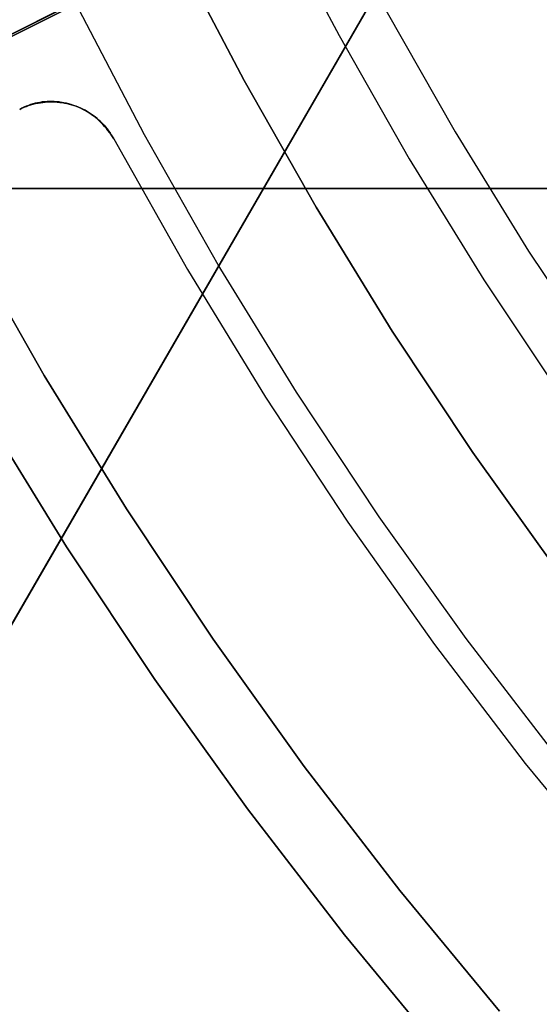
# Model space of a CAD drawing. Header units: millimetres. Extents: x 6049 to 7254, y -11340 to -10297.
# Tile 70 of 237: x 6596.26 to 6603.59, y -10721.6 to -10707.71. Entities that reach past the tile are written whole.
import ezdxf

# ---------------------------------------------------------------- set-up
doc = ezdxf.new("R2010")
doc.units = ezdxf.units.MM
doc.layers.add('color', color=7, linetype='Continuous')
doc.layers.add('luz', color=7, linetype='Continuous')

msp = doc.modelspace()

# ---------------------------------------------------------------- linework, layer by layer
at = {"color": 8, "true_color": 0x7f7f7f}
for p, q in [((6596.014, -10716.477, 49.496), (6603.963, -10702.71, 53.166)), ((6603.878, -10702.857, 53.898), (6594.973, -10718.28, 53.898)), ((6595.396, -10717.548, 54.855), (6603.344, -10703.782, 58.525)), ((6599.834, -10706.166, 211.366), (6600.765, -10707.939, 211.366)), ((6601.424, -10707.578, 212.03), (6602.402, -10709.296, 212.03)), ((6600.765, -10707.939, 211.366), (6601.756, -10709.679, 211.366)), ((6602.402, -10709.296, 212.03), (6603.439, -10710.979, 212.03)), ((6601.756, -10709.679, 211.366), (6602.807, -10711.384, 211.366)), ((6590.386, -10710.096, 78.334), (6606.226, -10710.096, 78.334)), ((6591.142, -10710.096, 77.165), (6605.207, -10710.096, 73.918)), ((6606.444, -10710.096, 79.277), (6592.379, -10710.096, 82.524)), ((6598.306, -10710.096, 75.511), (6598.306, -10710.096, 81.156)), ((6599.43, -10710.562, 51.073), (6599.43, -10710.562, 56.718)), ((6595.512, -10710.812, 231.716), (6596.606, -10712.732, 231.716)), ((6596.606, -10712.732, 259.6), (6595.512, -10710.812, 259.6)), ((6595.512, -10710.812, 231.716), (6596.606, -10712.732, 231.716)), ((6595.512, -10710.812, 245.658), (6596.606, -10712.732, 245.658)), ((6596.606, -10712.732, 259.6), (6595.512, -10710.812, 259.6)), ((6603.439, -10710.979, 212.03), (6604.534, -10712.625, 212.03)), ((6602.807, -10711.384, 211.366), (6603.916, -10713.051, 211.366)), ((6596.606, -10712.732, 231.716), (6597.765, -10714.613, 231.716)), ((6597.765, -10714.613, 259.6), (6596.606, -10712.732, 259.6)), ((6596.606, -10712.732, 231.716), (6597.765, -10714.613, 231.716)), ((6596.606, -10712.732, 245.658), (6597.765, -10714.613, 245.658)), ((6597.765, -10714.613, 259.6), (6596.606, -10712.732, 259.6)), ((6596.923, -10715.152, 259.6), (6595.746, -10713.242, 259.6)), ((6595.746, -10713.242, 231.716), (6596.923, -10715.152, 231.716)), ((6595.746, -10713.242, 245.658), (6596.923, -10715.152, 245.658)), ((6595.746, -10713.242, 231.716), (6596.923, -10715.152, 231.716)), ((6596.923, -10715.152, 259.6), (6595.746, -10713.242, 259.6)), ((6597.765, -10714.613, 231.716), (6598.989, -10716.452, 231.716)), ((6598.989, -10716.452, 259.6), (6597.765, -10714.613, 259.6)), ((6597.765, -10714.613, 231.716), (6598.989, -10716.452, 231.716)), ((6597.765, -10714.613, 245.658), (6598.989, -10716.452, 245.658)), ((6598.989, -10716.452, 259.6), (6597.765, -10714.613, 259.6)), ((6598.166, -10717.02, 259.6), (6596.923, -10715.152, 259.6)), ((6596.923, -10715.152, 231.716), (6598.166, -10717.02, 231.716)), ((6596.923, -10715.152, 245.658), (6598.166, -10717.02, 245.658)), ((6596.923, -10715.152, 231.716), (6598.166, -10717.02, 231.716)), ((6598.166, -10717.02, 259.6), (6596.923, -10715.152, 259.6)), ((6598.989, -10716.452, 231.716), (6600.275, -10718.249, 231.716)), ((6600.275, -10718.249, 259.6), (6598.989, -10716.452, 259.6)), ((6598.989, -10716.452, 231.716), (6600.275, -10718.249, 231.716)), ((6598.989, -10716.452, 245.658), (6600.275, -10718.249, 245.658)), ((6600.275, -10718.249, 259.6), (6598.989, -10716.452, 259.6)), ((6599.472, -10718.845, 259.6), (6598.166, -10717.02, 259.6)), ((6598.166, -10717.02, 231.716), (6599.472, -10718.845, 231.716)), ((6598.166, -10717.02, 245.658), (6599.472, -10718.845, 245.658)), ((6598.166, -10717.02, 231.716), (6599.472, -10718.845, 231.716)), ((6599.472, -10718.845, 259.6), (6598.166, -10717.02, 259.6)), ((6600.275, -10718.249, 231.716), (6601.623, -10720, 231.716)), ((6601.623, -10720, 259.6), (6600.275, -10718.249, 259.6)), ((6600.275, -10718.249, 231.716), (6601.623, -10720, 231.716)), ((6600.275, -10718.249, 245.658), (6601.623, -10720, 245.658)), ((6601.623, -10720, 259.6), (6600.275, -10718.249, 259.6)), ((6600.841, -10720.623, 259.6), (6599.472, -10718.845, 259.6)), ((6599.472, -10718.845, 231.716), (6600.841, -10720.623, 231.716)), ((6599.472, -10718.845, 245.658), (6600.841, -10720.623, 245.658)), ((6599.472, -10718.845, 231.716), (6600.841, -10720.623, 231.716)), ((6600.841, -10720.623, 259.6), (6599.472, -10718.845, 259.6)), ((6601.623, -10720, 231.716), (6603.03, -10721.703, 231.716)), ((6603.03, -10721.703, 259.6), (6601.623, -10720, 259.6)), ((6601.623, -10720, 231.716), (6603.03, -10721.703, 231.716)), ((6601.623, -10720, 245.658), (6603.03, -10721.703, 245.658)), ((6603.03, -10721.703, 259.6), (6601.623, -10720, 259.6)), ((6602.27, -10722.353, 259.6), (6600.841, -10720.623, 259.6)), ((6600.841, -10720.623, 231.716), (6602.27, -10722.353, 231.716)), ((6600.841, -10720.623, 245.658), (6602.27, -10722.353, 245.658)), ((6600.841, -10720.623, 231.716), (6602.27, -10722.353, 231.716)), ((6602.27, -10722.353, 259.6), (6600.841, -10720.623, 259.6))]:
    msp.add_line(p, q, dxfattribs=at)
at = {"layer": 'color', "color": 254, "true_color": 0xcad1ee}
for p, q in [((6586.397, -10712.804, 30.3), (6620.377, -10695.774, 30.3)), ((6599.426, -10708.571, 28.2), (6598.474, -10706.751, 28.2)), ((6598.474, -10706.751, 26.2), (6599.426, -10708.571, 26.2)), ((6599.426, -10708.571, 27.2), (6598.474, -10706.751, 27.2)), ((6598.474, -10706.751, 26.2), (6599.426, -10708.571, 26.2)), ((6599.426, -10708.571, 28.2), (6598.474, -10706.751, 28.2)), ((6597.043, -10707.468, 26.2), (6518.452, -10746.855, -11.269)), ((6597.043, -10707.468, 26.2), (6518.452, -10746.855, -11.269)), ((6598.021, -10709.337, 26.2), (6597.043, -10707.468, 26.2)), ((6598.021, -10709.337, 26.2), (6597.043, -10707.468, 26.2)), ((6600.44, -10710.357, 28.2), (6599.426, -10708.571, 28.2)), ((6599.426, -10708.571, 26.2), (6600.44, -10710.357, 26.2)), ((6600.44, -10710.357, 27.2), (6599.426, -10708.571, 27.2)), ((6599.426, -10708.571, 26.2), (6600.44, -10710.357, 26.2)), ((6600.44, -10710.357, 28.2), (6599.426, -10708.571, 28.2)), ((6596.321, -10708.949, 27.813), (6596.29, -10708.963, 27.798)), ((6596.321, -10708.949, 27.813), (6596.29, -10708.963, 27.798)), ((6596.292, -10708.964, 30.3), (6596.323, -10708.95, 30.3)), ((6596.292, -10708.964, 30.3), (6596.323, -10708.95, 30.3)), ((6596.323, -10708.95, 29.042), (6596.292, -10708.964, 29.042)), ((6596.351, -10708.935, 27.827), (6596.321, -10708.949, 27.813)), ((6596.351, -10708.935, 27.827), (6596.321, -10708.949, 27.813)), ((6596.323, -10708.95, 30.3), (6596.355, -10708.938, 30.3)), ((6596.323, -10708.95, 30.3), (6596.355, -10708.938, 30.3)), ((6596.355, -10708.938, 29.042), (6596.323, -10708.95, 29.042)), ((6596.383, -10708.923, 27.841), (6596.351, -10708.935, 27.827)), ((6596.383, -10708.923, 27.841), (6596.351, -10708.935, 27.827)), ((6596.355, -10708.938, 30.3), (6596.387, -10708.926, 30.3)), ((6596.355, -10708.938, 30.3), (6596.387, -10708.926, 30.3)), ((6596.387, -10708.926, 29.042), (6596.355, -10708.938, 29.042)), ((6596.414, -10708.912, 27.855), (6596.383, -10708.923, 27.841)), ((6596.414, -10708.912, 27.855), (6596.383, -10708.923, 27.841)), ((6596.387, -10708.926, 30.3), (6596.419, -10708.916, 30.3)), ((6596.387, -10708.926, 30.3), (6596.419, -10708.916, 30.3)), ((6596.419, -10708.916, 29.042), (6596.387, -10708.926, 29.042)), ((6596.447, -10708.902, 27.87), (6596.414, -10708.912, 27.855)), ((6596.447, -10708.902, 27.87), (6596.414, -10708.912, 27.855)), ((6596.419, -10708.916, 30.3), (6596.452, -10708.906, 30.3)), ((6596.419, -10708.916, 30.3), (6596.452, -10708.906, 30.3)), ((6596.452, -10708.906, 29.042), (6596.419, -10708.916, 29.042)), ((6596.479, -10708.893, 27.884), (6596.447, -10708.902, 27.87)), ((6596.479, -10708.893, 27.884), (6596.447, -10708.902, 27.87)), ((6596.452, -10708.906, 30.3), (6596.486, -10708.898, 30.3)), ((6596.452, -10708.906, 30.3), (6596.486, -10708.898, 30.3)), ((6596.486, -10708.898, 29.042), (6596.452, -10708.906, 29.042)), ((6596.512, -10708.886, 27.898), (6596.479, -10708.893, 27.884)), ((6596.512, -10708.886, 27.898), (6596.479, -10708.893, 27.884)), ((6596.486, -10708.898, 30.3), (6596.519, -10708.891, 30.3)), ((6596.486, -10708.898, 30.3), (6596.519, -10708.891, 30.3)), ((6596.519, -10708.891, 29.042), (6596.486, -10708.898, 29.042)), ((6596.545, -10708.88, 27.911), (6596.512, -10708.886, 27.898)), ((6596.545, -10708.88, 27.911), (6596.512, -10708.886, 27.898)), ((6596.519, -10708.891, 30.3), (6596.553, -10708.885, 30.3)), ((6596.519, -10708.891, 30.3), (6596.553, -10708.885, 30.3)), ((6596.553, -10708.885, 29.042), (6596.519, -10708.891, 29.042)), ((6596.579, -10708.875, 27.925), (6596.545, -10708.88, 27.911)), ((6596.579, -10708.875, 27.925), (6596.545, -10708.88, 27.911)), ((6596.553, -10708.885, 30.3), (6596.587, -10708.88, 30.3)), ((6596.553, -10708.885, 30.3), (6596.587, -10708.88, 30.3)), ((6596.587, -10708.88, 29.042), (6596.553, -10708.885, 29.042)), ((6596.612, -10708.871, 27.938), (6596.579, -10708.875, 27.925)), ((6596.612, -10708.871, 27.938), (6596.579, -10708.875, 27.925)), ((6596.587, -10708.88, 30.3), (6596.621, -10708.877, 30.3)), ((6596.587, -10708.88, 30.3), (6596.621, -10708.877, 30.3)), ((6596.621, -10708.877, 29.042), (6596.587, -10708.88, 29.042)), ((6596.646, -10708.868, 27.952), (6596.612, -10708.871, 27.938)), ((6596.646, -10708.868, 27.952), (6596.612, -10708.871, 27.938)), ((6596.621, -10708.877, 30.3), (6596.655, -10708.874, 30.3)), ((6596.621, -10708.877, 30.3), (6596.655, -10708.874, 30.3)), ((6596.655, -10708.874, 29.042), (6596.621, -10708.877, 29.042)), ((6596.68, -10708.867, 27.965), (6596.646, -10708.868, 27.952)), ((6596.68, -10708.867, 27.965), (6596.646, -10708.868, 27.952)), ((6596.655, -10708.874, 30.3), (6596.689, -10708.873, 30.3)), ((6596.655, -10708.874, 30.3), (6596.689, -10708.873, 30.3)), ((6596.689, -10708.873, 29.042), (6596.655, -10708.874, 29.042)), ((6596.714, -10708.867, 27.978), (6596.68, -10708.867, 27.965)), ((6596.714, -10708.867, 27.978), (6596.68, -10708.867, 27.965)), ((6596.689, -10708.873, 30.3), (6596.723, -10708.873, 30.3)), ((6596.689, -10708.873, 30.3), (6596.723, -10708.873, 30.3)), ((6596.723, -10708.873, 29.042), (6596.689, -10708.873, 29.042)), ((6596.749, -10708.868, 27.99), (6596.714, -10708.867, 27.978)), ((6596.749, -10708.868, 27.99), (6596.714, -10708.867, 27.978)), ((6596.723, -10708.873, 30.3), (6596.757, -10708.874, 30.3)), ((6596.723, -10708.873, 30.3), (6596.757, -10708.874, 30.3)), ((6596.757, -10708.874, 29.042), (6596.723, -10708.873, 29.042)), ((6596.783, -10708.871, 28.003), (6596.749, -10708.868, 27.99)), ((6596.783, -10708.871, 28.003), (6596.749, -10708.868, 27.99)), ((6596.757, -10708.874, 30.3), (6596.791, -10708.876, 30.3)), ((6596.757, -10708.874, 30.3), (6596.791, -10708.876, 30.3)), ((6596.791, -10708.876, 29.042), (6596.757, -10708.874, 29.042)), ((6596.817, -10708.875, 28.015), (6596.783, -10708.871, 28.003)), ((6596.817, -10708.875, 28.015), (6596.783, -10708.871, 28.003)), ((6596.791, -10708.876, 30.3), (6596.825, -10708.88, 30.3)), ((6596.791, -10708.876, 30.3), (6596.825, -10708.88, 30.3)), ((6596.825, -10708.88, 29.042), (6596.791, -10708.876, 29.042)), ((6596.851, -10708.88, 28.027), (6596.817, -10708.875, 28.015)), ((6596.851, -10708.88, 28.027), (6596.817, -10708.875, 28.015)), ((6596.825, -10708.88, 30.3), (6596.859, -10708.884, 30.3)), ((6596.825, -10708.88, 30.3), (6596.859, -10708.884, 30.3)), ((6596.859, -10708.884, 29.042), (6596.825, -10708.88, 29.042)), ((6596.885, -10708.886, 28.038), (6596.851, -10708.88, 28.027)), ((6596.885, -10708.886, 28.038), (6596.851, -10708.88, 28.027)), ((6596.859, -10708.884, 30.3), (6596.893, -10708.89, 30.3)), ((6596.859, -10708.884, 30.3), (6596.893, -10708.89, 30.3)), ((6596.893, -10708.89, 29.042), (6596.859, -10708.884, 29.042)), ((6596.919, -10708.893, 28.05), (6596.885, -10708.886, 28.038)), ((6596.919, -10708.893, 28.05), (6596.885, -10708.886, 28.038)), ((6596.893, -10708.89, 30.3), (6596.926, -10708.897, 30.3)), ((6596.893, -10708.89, 30.3), (6596.926, -10708.897, 30.3)), ((6596.926, -10708.897, 29.042), (6596.893, -10708.89, 29.042)), ((6596.953, -10708.902, 28.061), (6596.919, -10708.893, 28.05)), ((6596.953, -10708.902, 28.061), (6596.919, -10708.893, 28.05)), ((6596.926, -10708.897, 30.3), (6596.96, -10708.905, 30.3)), ((6596.926, -10708.897, 30.3), (6596.96, -10708.905, 30.3)), ((6596.96, -10708.905, 29.042), (6596.926, -10708.897, 29.042)), ((6596.986, -10708.912, 28.071), (6596.953, -10708.902, 28.061)), ((6596.986, -10708.912, 28.071), (6596.953, -10708.902, 28.061)), ((6596.96, -10708.905, 30.3), (6596.993, -10708.914, 30.3)), ((6596.96, -10708.905, 30.3), (6596.993, -10708.914, 30.3)), ((6596.993, -10708.914, 29.042), (6596.96, -10708.905, 29.042)), ((6597.02, -10708.923, 28.081), (6596.986, -10708.912, 28.071)), ((6597.02, -10708.923, 28.081), (6596.986, -10708.912, 28.071)), ((6596.993, -10708.914, 30.3), (6597.025, -10708.924, 30.3)), ((6596.993, -10708.914, 30.3), (6597.025, -10708.924, 30.3)), ((6597.025, -10708.924, 29.042), (6596.993, -10708.914, 29.042)), ((6597.052, -10708.935, 28.091), (6597.02, -10708.923, 28.081)), ((6597.052, -10708.935, 28.091), (6597.02, -10708.923, 28.081)), ((6597.025, -10708.924, 30.3), (6597.057, -10708.936, 30.3)), ((6597.025, -10708.924, 30.3), (6597.057, -10708.936, 30.3)), ((6597.057, -10708.936, 29.042), (6597.025, -10708.924, 29.042)), ((6597.085, -10708.949, 28.101), (6597.052, -10708.935, 28.091)), ((6597.085, -10708.949, 28.101), (6597.052, -10708.935, 28.091)), ((6597.057, -10708.936, 30.3), (6597.089, -10708.948, 30.3)), ((6597.057, -10708.936, 30.3), (6597.089, -10708.948, 30.3)), ((6597.089, -10708.948, 29.042), (6597.057, -10708.936, 29.042)), ((6597.117, -10708.963, 28.11), (6597.085, -10708.949, 28.101)), ((6597.117, -10708.963, 28.11), (6597.085, -10708.949, 28.101)), ((6597.089, -10708.948, 30.3), (6597.121, -10708.962, 30.3)), ((6597.089, -10708.948, 30.3), (6597.121, -10708.962, 30.3)), ((6597.121, -10708.962, 29.042), (6597.089, -10708.948, 29.042)), ((6596.29, -10708.963, 27.798), (6596.261, -10708.979, 27.784)), ((6596.29, -10708.963, 27.798), (6596.261, -10708.979, 27.784)), ((6596.261, -10708.979, 30.3), (6596.292, -10708.964, 30.3)), ((6596.261, -10708.979, 30.3), (6596.292, -10708.964, 30.3)), ((6596.292, -10708.964, 29.042), (6596.261, -10708.979, 29.042)), ((6597.149, -10708.979, 28.119), (6597.117, -10708.963, 28.11)), ((6597.149, -10708.979, 28.119), (6597.117, -10708.963, 28.11)), ((6597.121, -10708.962, 30.3), (6597.152, -10708.976, 30.3)), ((6597.121, -10708.962, 30.3), (6597.152, -10708.976, 30.3)), ((6597.152, -10708.976, 29.042), (6597.121, -10708.962, 29.042)), ((6597.18, -10708.996, 28.127), (6597.149, -10708.979, 28.119)), ((6597.18, -10708.996, 28.127), (6597.149, -10708.979, 28.119)), ((6597.152, -10708.976, 30.3), (6597.182, -10708.992, 30.3)), ((6597.152, -10708.976, 30.3), (6597.182, -10708.992, 30.3)), ((6597.182, -10708.992, 29.042), (6597.152, -10708.976, 29.042)), ((6597.211, -10709.014, 28.135), (6597.18, -10708.996, 28.127)), ((6597.211, -10709.014, 28.135), (6597.18, -10708.996, 28.127)), ((6597.182, -10708.992, 30.3), (6597.212, -10709.009, 30.3)), ((6597.182, -10708.992, 30.3), (6597.212, -10709.009, 30.3)), ((6597.212, -10709.009, 29.042), (6597.182, -10708.992, 29.042)), ((6597.241, -10709.033, 28.143), (6597.211, -10709.014, 28.135)), ((6597.241, -10709.033, 28.143), (6597.211, -10709.014, 28.135)), ((6597.212, -10709.009, 30.3), (6597.241, -10709.026, 30.3)), ((6597.212, -10709.009, 30.3), (6597.241, -10709.026, 30.3)), ((6597.241, -10709.026, 29.042), (6597.212, -10709.009, 29.042)), ((6597.241, -10709.026, 30.3), (6597.27, -10709.045, 30.3)), ((6597.241, -10709.026, 30.3), (6597.27, -10709.045, 30.3)), ((6597.27, -10709.045, 29.042), (6597.241, -10709.026, 29.042)), ((6597.271, -10709.053, 28.15), (6597.241, -10709.033, 28.143)), ((6597.271, -10709.053, 28.15), (6597.241, -10709.033, 28.143)), ((6597.27, -10709.045, 30.3), (6597.298, -10709.065, 30.3)), ((6597.27, -10709.045, 30.3), (6597.298, -10709.065, 30.3)), ((6597.298, -10709.065, 29.042), (6597.27, -10709.045, 29.042)), ((6597.3, -10709.074, 28.157), (6597.271, -10709.053, 28.15)), ((6597.3, -10709.074, 28.157), (6597.271, -10709.053, 28.15)), ((6597.298, -10709.065, 30.3), (6597.325, -10709.085, 30.3)), ((6597.298, -10709.065, 30.3), (6597.325, -10709.085, 30.3)), ((6597.325, -10709.085, 29.042), (6597.298, -10709.065, 29.042)), ((6597.328, -10709.096, 28.163), (6597.3, -10709.074, 28.157)), ((6597.328, -10709.096, 28.163), (6597.3, -10709.074, 28.157)), ((6597.325, -10709.085, 30.3), (6597.352, -10709.107, 30.3)), ((6597.325, -10709.085, 30.3), (6597.352, -10709.107, 30.3)), ((6597.352, -10709.107, 29.042), (6597.325, -10709.085, 29.042)), ((6597.356, -10709.119, 28.169), (6597.328, -10709.096, 28.163)), ((6597.356, -10709.119, 28.169), (6597.328, -10709.096, 28.163)), ((6597.352, -10709.107, 30.3), (6597.377, -10709.129, 30.3)), ((6597.352, -10709.107, 30.3), (6597.377, -10709.129, 30.3)), ((6597.377, -10709.129, 29.042), (6597.352, -10709.107, 29.042)), ((6597.383, -10709.143, 28.174), (6597.356, -10709.119, 28.169)), ((6597.383, -10709.143, 28.174), (6597.356, -10709.119, 28.169)), ((6597.377, -10709.129, 30.3), (6597.402, -10709.152, 30.3)), ((6597.377, -10709.129, 30.3), (6597.402, -10709.152, 30.3)), ((6597.402, -10709.152, 29.042), (6597.377, -10709.129, 29.042)), ((6597.409, -10709.168, 28.179), (6597.383, -10709.143, 28.174)), ((6597.409, -10709.168, 28.179), (6597.383, -10709.143, 28.174)), ((6597.402, -10709.152, 30.3), (6597.427, -10709.177, 30.3)), ((6597.402, -10709.152, 30.3), (6597.427, -10709.177, 30.3)), ((6597.427, -10709.177, 29.042), (6597.402, -10709.152, 29.042)), ((6597.434, -10709.194, 28.183), (6597.409, -10709.168, 28.179)), ((6597.434, -10709.194, 28.183), (6597.409, -10709.168, 28.179)), ((6597.427, -10709.177, 30.3), (6597.45, -10709.201, 30.3)), ((6597.427, -10709.177, 30.3), (6597.45, -10709.201, 30.3)), ((6597.45, -10709.201, 29.042), (6597.427, -10709.177, 29.042)), ((6597.459, -10709.22, 28.187), (6597.434, -10709.194, 28.183)), ((6597.459, -10709.22, 28.187), (6597.434, -10709.194, 28.183)), ((6597.45, -10709.201, 30.3), (6597.473, -10709.227, 30.3)), ((6597.45, -10709.201, 30.3), (6597.473, -10709.227, 30.3)), ((6597.473, -10709.227, 29.042), (6597.45, -10709.201, 29.042)), ((6597.483, -10709.248, 28.19), (6597.459, -10709.22, 28.187)), ((6597.483, -10709.248, 28.19), (6597.459, -10709.22, 28.187)), ((6597.473, -10709.227, 30.3), (6597.494, -10709.254, 30.3)), ((6597.473, -10709.227, 30.3), (6597.494, -10709.254, 30.3)), ((6597.494, -10709.254, 29.042), (6597.473, -10709.227, 29.042)), ((6597.506, -10709.276, 28.193), (6597.483, -10709.248, 28.19)), ((6597.506, -10709.276, 28.193), (6597.483, -10709.248, 28.19)), ((6597.494, -10709.254, 30.3), (6597.515, -10709.281, 30.3)), ((6597.494, -10709.254, 30.3), (6597.515, -10709.281, 30.3)), ((6597.515, -10709.281, 29.042), (6597.494, -10709.254, 29.042)), ((6597.528, -10709.305, 28.196), (6597.506, -10709.276, 28.193)), ((6597.528, -10709.305, 28.196), (6597.506, -10709.276, 28.193)), ((6597.515, -10709.281, 30.3), (6597.535, -10709.309, 30.3)), ((6597.515, -10709.281, 30.3), (6597.535, -10709.309, 30.3)), ((6597.535, -10709.309, 29.042), (6597.515, -10709.281, 29.042)), ((6597.549, -10709.335, 28.198), (6597.528, -10709.305, 28.196)), ((6597.549, -10709.335, 28.198), (6597.528, -10709.305, 28.196)), ((6597.535, -10709.309, 30.3), (6597.553, -10709.337, 30.3)), ((6597.535, -10709.309, 30.3), (6597.553, -10709.337, 30.3)), ((6597.553, -10709.337, 29.042), (6597.535, -10709.309, 29.042)), ((6597.569, -10709.365, 28.199), (6597.549, -10709.335, 28.198)), ((6597.569, -10709.365, 28.199), (6597.549, -10709.335, 28.198)), ((6597.553, -10709.337, 30.3), (6597.571, -10709.367, 30.3)), ((6597.553, -10709.337, 30.3), (6597.571, -10709.367, 30.3)), ((6597.571, -10709.367, 29.042), (6597.553, -10709.337, 29.042)), ((6597.588, -10709.396, 28.2), (6597.569, -10709.365, 28.199)), ((6597.588, -10709.396, 28.2), (6597.569, -10709.365, 28.199)), ((6597.571, -10709.367, 30.3), (6597.588, -10709.396, 30.3)), ((6597.571, -10709.367, 30.3), (6597.588, -10709.396, 30.3)), ((6597.588, -10709.396, 29.042), (6597.571, -10709.367, 29.042)), ((6599.062, -10711.171, 26.2), (6598.021, -10709.337, 26.2)), ((6599.062, -10711.171, 26.2), (6598.021, -10709.337, 26.2)), ((6597.588, -10709.396, 30.3), (6598.626, -10711.236, 30.3)), ((6597.588, -10709.396, 30.3), (6598.626, -10711.236, 30.3)), ((6597.588, -10709.396, 30.3), (6597.588, -10709.396, 28.2)), ((6597.588, -10709.396, 28.2), (6598.626, -10711.236, 28.2)), ((6597.588, -10709.396, 29.25), (6598.626, -10711.236, 29.25)), ((6597.588, -10709.396, 28.2), (6598.626, -10711.236, 28.2)), ((6597.588, -10709.396, 30.3), (6597.588, -10709.396, 28.2)), ((6601.515, -10712.107, 28.2), (6600.44, -10710.357, 28.2)), ((6600.44, -10710.357, 26.2), (6601.515, -10712.107, 26.2)), ((6601.515, -10712.107, 27.2), (6600.44, -10710.357, 27.2)), ((6600.44, -10710.357, 26.2), (6601.515, -10712.107, 26.2)), ((6601.515, -10712.107, 28.2), (6600.44, -10710.357, 28.2)), ((6600.166, -10712.968, 26.2), (6599.062, -10711.171, 26.2)), ((6600.166, -10712.968, 26.2), (6599.062, -10711.171, 26.2)), ((6598.626, -10711.236, 30.3), (6599.727, -10713.04, 30.3)), ((6598.626, -10711.236, 30.3), (6599.727, -10713.04, 30.3)), ((6598.626, -10711.236, 28.2), (6599.727, -10713.04, 28.2)), ((6598.626, -10711.236, 29.25), (6599.727, -10713.04, 29.25)), ((6598.626, -10711.236, 28.2), (6599.727, -10713.04, 28.2)), ((6602.65, -10713.819, 28.2), (6601.515, -10712.107, 28.2)), ((6601.515, -10712.107, 26.2), (6602.65, -10713.819, 26.2)), ((6602.65, -10713.819, 27.2), (6601.515, -10712.107, 27.2)), ((6601.515, -10712.107, 26.2), (6602.65, -10713.819, 26.2)), ((6602.65, -10713.819, 28.2), (6601.515, -10712.107, 28.2)), ((6601.331, -10714.726, 26.2), (6600.166, -10712.968, 26.2)), ((6601.331, -10714.726, 26.2), (6600.166, -10712.968, 26.2)), ((6599.727, -10713.04, 30.3), (6600.89, -10714.804, 30.3)), ((6599.727, -10713.04, 30.3), (6600.89, -10714.804, 30.3)), ((6599.727, -10713.04, 28.2), (6600.89, -10714.804, 28.2)), ((6599.727, -10713.04, 29.25), (6600.89, -10714.804, 29.25)), ((6599.727, -10713.04, 28.2), (6600.89, -10714.804, 28.2)), ((6603.844, -10715.491, 28.2), (6602.65, -10713.819, 28.2)), ((6602.65, -10713.819, 26.2), (6603.844, -10715.491, 26.2)), ((6603.844, -10715.491, 27.2), (6602.65, -10713.819, 27.2)), ((6602.65, -10713.819, 26.2), (6603.844, -10715.491, 26.2)), ((6603.844, -10715.491, 28.2), (6602.65, -10713.819, 28.2)), ((6602.556, -10716.442, 26.2), (6601.331, -10714.726, 26.2)), ((6602.556, -10716.442, 26.2), (6601.331, -10714.726, 26.2)), ((6600.89, -10714.804, 30.3), (6602.112, -10716.528, 30.3)), ((6600.89, -10714.804, 30.3), (6602.112, -10716.528, 30.3)), ((6600.89, -10714.804, 28.2), (6602.112, -10716.528, 28.2)), ((6600.89, -10714.804, 29.25), (6602.112, -10716.528, 29.25)), ((6600.89, -10714.804, 28.2), (6602.112, -10716.528, 28.2)), ((6603.84, -10718.115, 26.2), (6602.556, -10716.442, 26.2)), ((6603.84, -10718.115, 26.2), (6602.556, -10716.442, 26.2)), ((6602.112, -10716.528, 30.3), (6603.392, -10718.208, 30.3)), ((6602.112, -10716.528, 30.3), (6603.392, -10718.208, 30.3)), ((6602.112, -10716.528, 28.2), (6603.392, -10718.208, 28.2)), ((6602.112, -10716.528, 29.25), (6603.392, -10718.208, 29.25)), ((6602.112, -10716.528, 28.2), (6603.392, -10718.208, 28.2)), ((6603.392, -10718.208, 30.3), (6604.73, -10719.844, 30.3)), ((6603.392, -10718.208, 30.3), (6604.73, -10719.844, 30.3)), ((6603.392, -10718.208, 28.2), (6604.73, -10719.844, 28.2)), ((6603.392, -10718.208, 29.25), (6604.73, -10719.844, 29.25)), ((6603.392, -10718.208, 28.2), (6604.73, -10719.844, 28.2))]:
    msp.add_line(p, q, dxfattribs=at)
at = {"layer": 'luz', "color": 254, "true_color": 0xcad1ee}
for p, q in [((6517.768, -10747.275, -31.05), (6785.552, -10612.918, -31.05)), ((6785.552, -10612.918, -32.55), (6517.768, -10747.275, -32.55))]:
    msp.add_line(p, q, dxfattribs=at)

doc.saveas('drawing.dxf')
